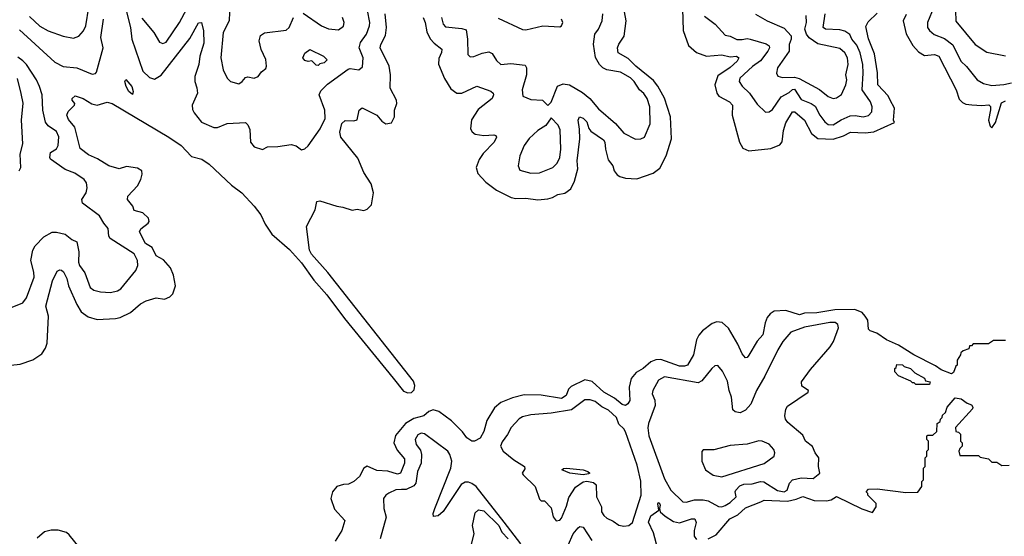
# Model space of a CAD drawing. Extents: x 1954683 to 2060285, y 904798 to 1016299.
# Tile 236 of 256: x 1963427 to 1969259, y 991281 to 994341. Entities that reach past the tile are written whole.
import ezdxf

# ---------------------------------------------------------------- set-up
doc = ezdxf.new("R2010")
doc.units = 0

msp = doc.modelspace()

# ---------------------------------------------------------------- linework, layer by layer
at = {"layer": '0CON10XD'}
for points in [[(1967349.1, 994535), (1967356.2, 994276.2), (1967388.2, 994188.2), (1967435, 994147.5), (1967495, 994125.6), (1967585, 994133.5), (1967635, 994121.1), (1967672.5, 994125), (1967687.1, 994115), (1967676.5, 994095), (1967635, 994057.5), (1967562, 994008), (1967544.4, 993955), (1967555.4, 993905), (1967568.4, 993888.4), (1967630.8, 993855), (1967649.5, 993835), (1967646.4, 993775), (1967691.1, 993615), (1967710.5, 993580.5), (1967745, 993563.5), (1967875, 993578.5), (1967929.6, 993600.4), (1967943.1, 993616.9), (1967950.3, 993685), (1967965, 993730), (1968005, 993795.8), (1968017.1, 993795), (1968075, 993745.5), (1968116.5, 993666.5), (1968155, 993637.4), (1968245, 993633.6), (1968306.2, 993653.8), (1968347.5, 993675), (1968435, 993670.4), (1968485, 993677.7), (1968608.3, 993731.7), (1968601.4, 993745), (1968607.6, 993817.6), (1968581.9, 993865), (1968570, 993890), (1968508.8, 993955), (1968506.8, 994026.8), (1968488.9, 994138.9), (1968455, 994226.7), (1968439.3, 994300.7), (1968451.7, 994328.3), (1968505, 994380)], [(1965816.6, 994355), (1965828.4, 994325), (1965838.4, 994268.4), (1965858.6, 994228.6), (1965882, 994202), (1965926.9, 994166.9), (1965925, 994146.7), (1965908.5, 994111.5), (1965908.2, 994078.2), (1965943.3, 993993.3), (1965980.9, 993930.9), (1966015, 993906.5), (1966044.6, 993905.4), (1966135, 993946.9), (1966217.1, 993917.1), (1966230.8, 993905), (1966233.1, 993895), (1966225.5, 993875), (1966141.8, 993808.2), (1966102.7, 993747.3), (1966097.5, 993695), (1966107.4, 993677.4), (1966125, 993663.5), (1966175, 993654.5), (1966235, 993658.9), (1966246.7, 993655), (1966250.8, 993645), (1966237.8, 993615), (1966171.7, 993548.3), (1966147.2, 993512.8), (1966129.5, 993465), (1966139.4, 993429.4), (1966188.2, 993378.2), (1966251.3, 993331.3), (1966338.5, 993288.5), (1966365, 993282.7), (1966425, 993284.5), (1966495, 993274.5), (1966555, 993280), (1966582.7, 993287.3), (1966615, 993305.4), (1966656.1, 993313.9), (1966690.4, 993339.6), (1966713.8, 993385), (1966731.7, 993458.3), (1966729.3, 993505), (1966744.7, 993635), (1966743.4, 993693.4), (1966734.7, 993745.3), (1966742, 993765), (1966765, 993758.5), (1966785, 993735.5), (1966797.1, 993697.1), (1966810.2, 993680.2), (1966885, 993629.2), (1966892.2, 993615), (1966895.5, 993575), (1966911.5, 993511.5), (1966939.4, 993475), (1966948.6, 993445), (1966965, 993422), (1966981.3, 993411.3), (1967015, 993402.9), (1967082.4, 993397.6), (1967178.2, 993431.8), (1967217.5, 993462.5), (1967255.4, 993534.6), (1967287.5, 993635), (1967280.9, 993765), (1967246.8, 993876.8), (1967207.3, 993947.3), (1967179.9, 993979.9), (1967075.7, 994065), (1967030.9, 994110.9), (1966971.9, 994145), (1966968.1, 994175), (1966975, 994196), (1967006.5, 994243.5), (1967018.6, 994335), (1966994.3, 994465)], [(1963485, 994360.8), (1963545, 994303.3), (1963595, 994274.1), (1963685, 994243.5), (1963745, 994231.1), (1963777.4, 994242.6), (1963805, 994274.3), (1963819.2, 994305), (1963836.9, 994415)], [(1964046.6, 994435), (1964082.5, 994295), (1964090.2, 994225), (1964156.5, 994036.5), (1964195, 993998.5), (1964225, 993989.6), (1964265, 994012), (1964435, 994228.9), (1964485, 994323.3), (1964503.8, 994325), (1964515.6, 994275.6), (1964517.3, 994202.7), (1964493.1, 994125), (1964486.8, 994075), (1964463.4, 994005), (1964463.8, 993975), (1964476.8, 993936.8), (1964479.7, 993905), (1964447.7, 993835), (1964449.4, 993809.4), (1964459.1, 993789.1), (1964503.1, 993735), (1964577.4, 993702.6), (1964597.8, 993702.2), (1964655, 993726.4), (1964765, 993732.5), (1964778.6, 993718.6), (1964790.2, 993690.2), (1964794.5, 993615), (1964815, 993587.8), (1964865, 993572.5), (1964895, 993588), (1964955, 993590), (1965035, 993602), (1965065, 993594), (1965095, 993570), (1965115, 993576.7), (1965135, 993593.9), (1965206.1, 993695), (1965236.1, 993756.1), (1965234.6, 993804.6), (1965201.2, 993895), (1965209.8, 993920.2), (1965249.9, 993960.1), (1965371.4, 994048.6), (1965385, 994052.2), (1965435, 994044.2), (1965457.8, 994062.2), (1965460.8, 994115), (1965436.8, 994175), (1965445.2, 994205), (1965481.6, 994255), (1965499.1, 994305), (1965500.7, 994325), (1965486.7, 994395)], [(1964151, 994351), (1964220.6, 994265), (1964255, 994208), (1964275, 994200), (1964295, 994208.9), (1964373.8, 994325), (1964416.9, 994405)], [(1964669.6, 994385), (1964667.5, 994335), (1964632.2, 994265), (1964618.8, 994115), (1964631.1, 994045), (1964654.6, 993994.6), (1964674.5, 993974.5), (1964725, 993960.6), (1964745, 993974.2), (1964765, 993999.2), (1964777.7, 994002.3), (1964815.6, 993994.4), (1964840, 994005), (1964858.8, 994031.2), (1964885, 994052.5), (1964888.8, 994065), (1964884, 994105), (1964857.8, 994165), (1964845.6, 994215), (1964852, 994248), (1964876.5, 994263.5), (1965005, 994278.1), (1965022.2, 994295), (1965048.9, 994355)], [(1965105, 994379.4), (1965214.2, 994305), (1965255, 994287.5), (1965315, 994280.8), (1965345, 994303.3), (1965349.4, 994325), (1965339.6, 994355)], [(1968840.8, 994415), (1968803.8, 994325), (1968804.6, 994295), (1968815, 994277.1), (1968843.8, 994253.8), (1968905, 994229.7), (1968953.1, 994193.1), (1969001.2, 994095), (1969034.6, 994064.6), (1969098.9, 993985), (1969135, 993962.1), (1969185, 993952), (1969255, 993956.5), (1969302, 993968)], [(1968968.8, 994395), (1968972.5, 994332.5), (1969085.5, 994195), (1969155, 994149.5), (1969265, 994126.7)], [(1963425, 994280.9), (1963635, 994090), (1963685, 994062.9), (1963765, 994055.8), (1963855, 994019.3), (1963875, 994021.5), (1963880.6, 994030.6), (1963921.9, 994175), (1963907.8, 994235), (1963923.1, 994345)], [(1965637.8, 992217.8), (1965700.9, 992140.9), (1965725, 992130.7), (1965746.6, 992133.4), (1965762.3, 992147.7), (1965766.5, 992175), (1965759.9, 992199.9), (1965252.5, 992842.5), (1965155, 992951.8), (1965142.9, 992975), (1965125.7, 993115), (1965176.2, 993213.8), (1965185.8, 993264.2), (1965205, 993267.3), (1965305, 993235.7), (1965340.9, 993230.9), (1965395, 993212), (1965425, 993218.1), (1965465, 993210.9), (1965485, 993217.9), (1965510.9, 993245), (1965522.5, 993315), (1965508.8, 993368.8), (1965464.6, 993435), (1965430, 993520), (1965328.6, 993645), (1965322.5, 993675), (1965335, 993726), (1965355, 993744.4), (1965405, 993742.5), (1965425, 993748.8), (1965438.1, 993805), (1965455, 993819.4), (1965541.2, 993775), (1965570.7, 993740.7), (1965595, 993723.3), (1965629.8, 993730.2), (1965646.5, 993765), (1965647.5, 993805), (1965660.5, 993845), (1965657.8, 993865), (1965621.2, 993935), (1965622.3, 994015), (1965615.6, 994065), (1965561.8, 994175), (1965565.5, 994195), (1965592.4, 994247.6), (1965600, 994295), (1965591.2, 994375)], [(1965925.4, 994355), (1965934.3, 994314.3), (1965949.1, 994299.1), (1966045, 994289.6), (1966070.3, 994280.3), (1966079.6, 994225), (1966080.6, 994135), (1966095, 994121.9), (1966117.1, 994122.9), (1966166.7, 994143.3), (1966205, 994150.9), (1966225, 994140.6), (1966250.2, 994100.2), (1966276.4, 994076.4), (1966335, 994080.9), (1966420.9, 994070.9), (1966428.1, 994055), (1966428.5, 994015), (1966402.2, 993925), (1966407.5, 993887.5), (1966455, 993867.5), (1966522.5, 993865), (1966555, 993832.5), (1966575, 993852.5), (1966612.8, 993947.2), (1966645, 993961.7), (1966683.3, 993955), (1966760, 993910), (1966804.4, 993874.4), (1966855, 993813.5), (1966956.6, 993726.6), (1967005, 993668.5), (1967075, 993633.1), (1967105.6, 993634.4), (1967128, 993645), (1967161.8, 993725), (1967159.7, 993825), (1967144.1, 993875), (1967124.4, 993904.4), (1967098, 993925), (1967066.9, 993975), (1967045, 993997.1), (1966985, 994030.8), (1966905, 994043.5), (1966880.6, 994055), (1966860.5, 994075), (1966838, 994118), (1966824.6, 994195.4), (1966832.7, 994255), (1966855.6, 994285), (1966876.4, 994335), (1966881.5, 994375)], [(1966260.4, 994350.4), (1966405, 994282.5), (1966425, 994281.4), (1966525, 994304.3), (1966625, 994298.8), (1966636.2, 994305), (1966643.3, 994325), (1966636.7, 994345)], [(1967482.7, 994362.7), (1967546, 994315), (1967605, 994250), (1967635, 994244.3), (1967675, 994223.9), (1967705, 994222.9), (1967735, 994230.3), (1967753.9, 994226.1), (1967849, 994199), (1967866.6, 994186.6), (1967867.9, 994175), (1967857.5, 994155), (1967815, 994096.6), (1967766.8, 994063.2)], [(1967766.8, 994063.2), (1967691.5, 993995), (1967688.2, 993975), (1967705, 993946.5), (1967750, 993905), (1967795, 993840), (1967845, 993794.2), (1967865, 993796), (1967885, 993808.6), (1967936.2, 993883.8), (1967985, 993910.2), (1968005, 993928.5), (1968015, 993929.6), (1968055, 993868.8), (1968115.2, 993845.2), (1968138.8, 993828.8), (1968166, 993775), (1968195.7, 993735.7), (1968215, 993720), (1968245, 993718.4), (1968292.1, 993747.9), (1968345, 993771.1), (1968375, 993773.8), (1968423.5, 993766.5), (1968455, 993773.6), (1968474.3, 993795), (1968476.9, 993825), (1968465.9, 993855), (1968416.2, 993925), (1968423.5, 994025), (1968420.2, 994075), (1968405, 994144.4), (1968385, 994190.4), (1968356.5, 994226.6), (1968344, 994254), (1968313.6, 994273.6), (1968285, 994281), (1968200, 994285), (1968186.7, 994295), (1968198.2, 994375)], [(1967784, 994374), (1967854.8, 994334.8), (1967955, 994291.2), (1967995.3, 994245), (1967995.3, 994225), (1967984.3, 994195), (1967985.3, 994155), (1967915.5, 994055), (1967910, 994025), (1967916.7, 994006.7), (1967945, 993998.5), (1968015, 994000.2), (1968043.1, 993993.1), (1968165, 993927.1), (1968215, 993886.2), (1968245, 993874.6), (1968265, 993879.1), (1968295, 993898.1), (1968320.6, 993955), (1968325.3, 993985), (1968319.6, 994015), (1968334.7, 994075), (1968329.3, 994115), (1968313.9, 994145), (1968285, 994169.7), (1968155, 994197.2), (1968102.7, 994232.7), (1968086.2, 994255), (1968076.5, 994285), (1968086.7, 994325), (1968084.6, 994365)], [(1968677.9, 994372.1), (1968660, 994335), (1968678.2, 994258.2), (1968717.6, 994187.6), (1968751.4, 994151.4), (1968785, 994128.1), (1968845, 994134.4), (1968870, 994125), (1968972.7, 993925), (1968991.2, 993871.2), (1969010.7, 993850.7), (1969030.5, 993840.5), (1969066.7, 993836.7), (1969125, 993833.1), (1969167.6, 993837.6), (1969177.7, 993827.7), (1969177.3, 993807.3), (1969166, 993745), (1969175, 993710), (1969185, 993700), (1969207.3, 993732.7), (1969241.9, 993848.1), (1969265, 993860.8)], [(1965195, 994070), (1965181.7, 994071.7), (1965157.5, 994097.5), (1965135, 994092.5), (1965115, 994100), (1965104.3, 994115), (1965115, 994142), (1965145, 994163.8), (1965226.2, 994125), (1965247, 994103), (1965230, 994085), (1965205, 994080), (1965195, 994070)], [(1963382.4, 992637.6), (1963445, 992664.4), (1963467.1, 992692.9), (1963511.6, 992815), (1963511.3, 992845), (1963493.3, 992915), (1963504.1, 992975.9), (1963517.7, 993002.3), (1963568.6, 993055), (1963618.1, 993081.9), (1963645, 993082.3), (1963695, 993069.6), (1963735, 993039.1), (1963766, 993026), (1963777.5, 992965), (1963775.3, 992905), (1963780.7, 992885), (1963811.7, 992841.7), (1963843.8, 992755), (1963865, 992738.2), (1963905, 992728.2), (1963965.4, 992724.6), (1964005, 992734.6), (1964025, 992747.5), (1964114.6, 992855), (1964125.5, 992885), (1964123.8, 992915), (1964104.3, 992955), (1963963.3, 993045), (1963955, 993058.8), (1963951.6, 993105), (1963925.5, 993135), (1963899.2, 993179.2), (1963798.6, 993255), (1963795.6, 993275), (1963819.4, 993315), (1963825.6, 993345), (1963821.4, 993375), (1963808.6, 993395), (1963752.4, 993432.4), (1963695, 993452.9), (1963610, 993515), (1963605.6, 993525.6), (1963609.4, 993555), (1963645, 993576.9), (1963654.5, 993595), (1963657.8, 993647.8), (1963645, 993679.4), (1963595, 993712.5), (1963578.9, 993735), (1963562.8, 993805), (1963560.6, 993895), (1963544.8, 993945), (1963525.4, 993985), (1963466.3, 994075), (1963445, 994097.7), (1963415, 994119.4)], [(1963423.3, 993445), (1963434.2, 993465.8), (1963430, 993545), (1963444.4, 993605.6), (1963436.9, 993745), (1963447, 993847), (1963434.4, 993904.4), (1963412.7, 993992.7)], [(1964095, 993897.5), (1964073.8, 993915), (1964056.7, 993945), (1964050, 993975), (1964055, 993986.7), (1964090, 993945), (1964098, 993915), (1964095, 993897.5)], [(1963375, 992294.3), (1963429.1, 992300.9), (1963505, 992326.9), (1963558.6, 992361.4), (1963580, 992395), (1963588.5, 992425), (1963597.5, 992585), (1963581.9, 992645), (1963620, 992795), (1963649.5, 992850.5), (1963665, 992860), (1963675, 992857.8), (1963687, 992847), (1963705, 992807.5), (1963715.2, 992765.2), (1963764.1, 992654.1), (1963790.8, 992610.7), (1963831.2, 992581.2), (1963885, 992564.5), (1963995, 992570.4), (1964022.4, 992577.6), (1964083.6, 992606.4), (1964142.6, 992657.4), (1964176, 992675), (1964235, 992693.3), (1964285, 992685.6), (1964315, 992698.6), (1964333.5, 992716.5), (1964348.5, 992765), (1964337, 992827), (1964320.7, 992870.7), (1964278.5, 992918.5), (1964235, 992942.5), (1964211.6, 992991.6), (1964172.7, 993015), (1964135.8, 993085), (1964145, 993102), (1964187.5, 993135), (1964192.9, 993145), (1964189.4, 993165), (1964155, 993197.8), (1964105, 993210.8), (1964096.6, 993236.6), (1964065.8, 993275), (1964068, 993295), (1964123.4, 993356.6), (1964144.4, 993395), (1964151.4, 993425), (1964149.2, 993445), (1964125, 993461.1), (1964059.5, 993470.5), (1964015, 993457.3), (1963955, 993474.8), (1963887.1, 993517.1), (1963835, 993540), (1963785, 993578), (1963753.5, 993705), (1963715, 993750.6), (1963705.6, 993775), (1963713.6, 993796.4), (1963751.2, 993835), (1963753.3, 993845), (1963737.5, 993865), (1963736.7, 993875), (1963755, 993890), (1963803.3, 993875), (1963853.5, 993843.5), (1963885, 993834.2), (1963945, 993853.1), (1963974, 993845), (1964310.6, 993645), (1964383.1, 993595), (1964445, 993531.4), (1964505, 993515.3), (1964548.9, 993485), (1964680.9, 993360.9), (1964743.3, 993315), (1964815, 993236.4), (1964854.5, 993185), (1964879.6, 993129.6), (1964921, 993071), (1965025, 992979.6), (1965095, 992900.9), (1965169, 992799), (1965245, 992711.2), (1965351, 992571), (1965637.8, 992217.8)], [(1966455, 993431.9), (1966505, 993434.4), (1966585, 993466.2), (1966609.8, 993490.2), (1966626.1, 993525), (1966632.1, 993575), (1966628.7, 993688.7), (1966615.6, 993715.6), (1966575, 993760), (1966544, 993715), (1966495, 993684.3), (1966445, 993637.5), (1966414.4, 993595), (1966390, 993535), (1966379.2, 993475), (1966389.7, 993449.7), (1966455, 993431.9)], [(1969265, 992440), (1969195, 992440), (1969165, 992420), (1969075, 992420), (1969065, 992410), (1969051.7, 992408.3), (1969048.3, 992391.7), (1969015, 992380), (1969001.7, 992368.3), (1969000, 992355), (1968980, 992325), (1968980, 992295), (1968971.7, 992288.3), (1968958.3, 992251.7), (1968945, 992242.5), (1968885, 992267.5), (1968850.7, 992290.7), (1968722.5, 992355), (1968632.9, 992412.9), (1968561.2, 992445), (1968503.7, 992483.7), (1968465, 992497.5), (1968455, 992507.5), (1968450.7, 992560.7), (1968434.6, 992585), (1968417.3, 992607.3), (1968373.5, 992623.5), (1968255, 992622.7), (1968147.5, 992605), (1968075, 992603.3), (1968045, 992592.4), (1967965, 992618.2), (1967896.4, 992613.6), (1967871.7, 992598.3), (1967853.6, 992576.4), (1967841.5, 992545), (1967828.8, 992475), (1967794.1, 992435.9), (1967745, 992352.9), (1967735, 992340), (1967725, 992338.9), (1967705, 992361.9), (1967679.4, 992419.4), (1967624.2, 992514.2), (1967587.3, 992547.3), (1967555, 992551.8), (1967529.1, 992540.9), (1967471.4, 992498.6), (1967448.4, 992471.6), (1967435.8, 992445), (1967417.2, 992355), (1967382.2, 992295), (1967365, 992288.1), (1967335, 992288.4), (1967225, 992327.5), (1967193.7, 992326.3), (1967165.4, 992315), (1967120.4, 992275), (1967078.8, 992251.2), (1967047.7, 992215), (1967036.3, 992165), (1967041.1, 992085), (1967029.2, 992065), (1967015, 992055.4), (1966995, 992062.2), (1966948.8, 992098.8), (1966886.4, 992135), (1966818.4, 992198.4), (1966775, 992207.5), (1966692.6, 992167.4), (1966678.2, 992151.8), (1966663.1, 992115), (1966635, 992096.7), (1966515, 992116.2), (1966415, 992118.9), (1966345, 992101.3), (1966275.7, 992074.3), (1966238.2, 992041.8), (1966193.2, 991966.8), (1966175, 991901.2), (1966155, 991861.2), (1966120, 991845), (1966105, 991843.5), (1966075, 991863.8), (1966049.9, 991899.9), (1965984.8, 991964.8), (1965909.9, 992019.9), (1965875, 992030), (1965849.2, 992020.8), (1965820.5, 991995), (1965760.6, 991979.4), (1965711.8, 991948.2), (1965651.9, 991878.1), (1965642.5, 991835), (1965662, 991792), (1965705, 991740), (1965706, 991715), (1965682.3, 991655), (1965665, 991649), (1965606.4, 991666.4), (1965541.4, 991671.4), (1965483.8, 991696.2), (1965465.6, 991685), (1965440, 991635), (1965406.4, 991605), (1965375, 991590.6), (1965345, 991588.2), (1965304.7, 991575.3), (1965280, 991545), (1965269.5, 991505), (1965290.6, 991440.6), (1965351.9, 991375), (1965333.8, 991315), (1965295, 991252.7)], [(1967585, 991456.1), (1967605, 991463.5), (1967635, 991481.1), (1967670, 991515), (1967664.7, 991545), (1967668.4, 991555), (1967691.2, 991578.8), (1967715, 991590.2), (1967765, 991591), (1967815, 991604.8), (1967834.3, 991604.3), (1967915, 991551.3), (1967955, 991543.7), (1967972.5, 991555), (1967986.3, 991595), (1968005, 991616.1), (1968055, 991626.9), (1968126.9, 991623.1), (1968166.1, 991653.9), (1968158.8, 991695), (1968159.1, 991745), (1968138.2, 991775), (1968123.5, 991813.5), (1968081.1, 991845), (1968065, 991880), (1967977.3, 991955), (1967962.5, 991975), (1967957.8, 991995), (1967965.5, 992034.5), (1967975, 992050.8), (1968097.5, 992135), (1968099.2, 992145), (1968059.7, 992169.7), (1968058.3, 992195), (1968111.1, 992268.9), (1968227.2, 992402.8), (1968247, 992435), (1968277.3, 992515), (1968273.3, 992535), (1968256.4, 992546.4), (1968225, 992546.9), (1968075, 992519.5), (1967995, 992490.5), (1967947.7, 992435), (1967916.5, 992385), (1967841.1, 992228.9), (1967790, 992145), (1967756.7, 992063.3), (1967725, 992027.1), (1967695, 992011.9), (1967665, 992017.5), (1967650.7, 992030.7), (1967643.1, 992105), (1967628.5, 992145), (1967619.5, 992199.5), (1967588.6, 992258.6), (1967561.7, 992291.7), (1967545, 992290), (1967526, 992275), (1967467.9, 992202.1), (1967445, 992189.3), (1967245, 992224.5), (1967210.6, 992205), (1967176.1, 992143.9), (1967173.8, 992125), (1967188.1, 992088.1), (1967190.7, 992055), (1967150.3, 991949.7), (1967146.3, 991923.7), (1967153.2, 991875), (1967245, 991622.2), (1967282.5, 991555), (1967355, 991485.6), (1967375, 991483.8), (1967423.4, 991496.6), (1967475, 991496.6), (1967505, 991491.2), (1967565, 991457.3), (1967585, 991456.1)], [(1968815, 992180), (1968735, 992180), (1968725, 992190), (1968715, 992190), (1968705, 992200), (1968631.7, 992231.7), (1968610, 992255), (1968610, 992275), (1968618.3, 992281.7), (1968621.7, 992298.3), (1968655, 992295.7), (1968665.9, 992285.9), (1968702.5, 992275), (1968728.8, 992248.8), (1968785, 992216.7), (1968791.7, 992201.7), (1968820, 992195), (1968815, 992180)], [(1967005, 991340.9), (1967035, 991344.4), (1967057.1, 991362.9), (1967107.8, 991525), (1967105, 991606.7), (1967085, 991702.5), (1967015, 991900), (1967005, 991917.5), (1966975, 991945.6), (1966961, 991985), (1966915, 992028.6), (1966875, 992047.9), (1966835, 992079.1), (1966805, 992089.7), (1966775, 992088.5), (1966695, 992029.8), (1966575, 992010.2), (1966455, 991999.6), (1966405, 991987.7), (1966385, 991976.2), (1966337.3, 991925), (1966316.4, 991883.6), (1966285, 991840.8), (1966275.4, 991815), (1966289.4, 991785), (1966353.9, 991733.9), (1966417.3, 991695), (1966419.4, 991680.6), (1966403.3, 991655), (1966408.8, 991645), (1966479.4, 991575), (1966505, 991500), (1966515, 991490), (1966535, 991490), (1966575, 991450), (1966586.1, 991396.1), (1966605, 991373.3), (1966625, 991376.7), (1966635, 991388.8), (1966665, 991459.2), (1966678.6, 991511.4), (1966718.5, 991571.5), (1966765, 991603.3), (1966785, 991606.8), (1966825, 991598.7), (1966840.4, 991585), (1966842.8, 991515), (1966872.1, 991455), (1966873.4, 991425), (1966887.2, 991405), (1966905, 991387.6), (1966941.2, 991371.2), (1966975, 991346.5), (1967005, 991340.9)], [(1967505, 991265.4), (1967551.4, 991288.6), (1967633.6, 991385), (1967681.2, 991408.8), (1967725, 991450), (1967816, 991484), (1967835.4, 991494.6), (1967975, 991489.5), (1968025, 991500.4), (1968065, 991516.7), (1968132.4, 991492.4), (1968205, 991491.3), (1968232.4, 991497.6), (1968265, 991515.8), (1968415, 991443.8), (1968477.5, 991422.5), (1968500, 991455), (1968500, 991475), (1968450, 991525), (1968450, 991535), (1968440, 991545), (1968455, 991560), (1968505, 991562.5), (1968675, 991541.2), (1968747, 991543), (1968770, 991575), (1968770, 991605), (1968780, 991615), (1968780, 991685), (1968790, 991695), (1968790, 991745), (1968800, 991755), (1968800, 991785), (1968810, 991795), (1968810, 991845), (1968800, 991855), (1968800, 991875), (1968805, 991880), (1968835, 991880), (1968858.3, 991901.7), (1968861.7, 991948.3), (1968878.3, 991961.7), (1968880, 991975), (1968890, 991985), (1968891.7, 991998.3), (1968910, 992015), (1968920, 992045), (1968968.3, 992101.7), (1969002.5, 992095), (1969039.3, 992069.3), (1969065, 992059.2), (1969072.5, 992045), (1969070, 992035), (1968970, 991925), (1968971.7, 991901.7), (1968988.3, 991898.3), (1969000, 991885), (1969000, 991845), (1969010, 991835), (1969010, 991815), (1968995, 991800), (1968990, 991785), (1968995, 991760), (1969105, 991760), (1969115, 991750), (1969165, 991740), (1969185, 991720), (1969215, 991720), (1969245, 991700), (1969288.3, 991701.7)], [(1966395, 991235.4), (1966295.3, 991365), (1966129.5, 991575), (1966105, 991594.3), (1966085, 991601.1), (1966065, 991600.6), (1966042.4, 991587.6), (1965935, 991427.2), (1965905, 991401.5), (1965878, 991398), (1965875.6, 991415), (1965884.7, 991444.8), (1965980.8, 991685), (1965985.7, 991725.7), (1965975.1, 991765), (1965961.6, 991785), (1965825, 991888.5), (1965805, 991890.9), (1965785, 991882.2), (1965768.8, 991855), (1965774.5, 991825), (1965800.1, 991790.1), (1965806.9, 991765), (1965803.8, 991715), (1965782.6, 991665), (1965773.7, 991595), (1965760.5, 991579.5), (1965715, 991557.6), (1965688.3, 991558.3), (1965655, 991555.8), (1965613.7, 991536.3), (1965596.2, 991525), (1965582, 991505), (1965584.2, 991445), (1965596.7, 991395), (1965562.5, 991265)], [(1967585, 991633.9), (1967837.2, 991712.8), (1967896, 991755), (1967900, 991775), (1967894.2, 991795), (1967865, 991825.6), (1967825, 991844.3), (1967805, 991847.1), (1967735, 991825.6), (1967635, 991817.8), (1967537.3, 991792.7), (1967475, 991792.5), (1967467, 991783), (1967466.4, 991726.4), (1967489.2, 991675), (1967533.7, 991643.7), (1967585, 991633.9)], [(1966765, 991645.5), (1966685, 991655.6), (1966637.5, 991675), (1966646.7, 991683.3), (1966665.8, 991684.2), (1966765, 991675.4), (1966792, 991665), (1966803.3, 991655), (1966795, 991650.8), (1966765, 991645.5)], [(1967206.4, 991203.6), (1967181.1, 991301.1), (1967152, 991365), (1967165, 991402), (1967212.5, 991435), (1967206.7, 991473.3), (1967210.8, 991479.2), (1967215, 991481.2), (1967220.8, 991465), (1967216.2, 991445), (1967220, 991425), (1967249.1, 991399.1), (1967299.3, 991369.3), (1967335, 991360.9), (1967405, 991384.4), (1967425, 991384.3), (1967432.9, 991362.9), (1967421.2, 991315), (1967422.1, 991282.1), (1967435, 991261.4)], [(1966102.1, 991235), (1966118.2, 991295), (1966109.1, 991345), (1966125, 991420), (1966145, 991437.5), (1966175, 991432.5), (1966265.4, 991345.4), (1966283.3, 991305), (1966319.5, 991265)], [(1963795, 991196.9), (1963720.3, 991290.3), (1963702.9, 991302.9), (1963655, 991317.9), (1963613.1, 991316.9), (1963572.6, 991307.4), (1963529.3, 991270.7)], [(1966675, 991228.8), (1966705.7, 991295), (1966735, 991330.8), (1966745, 991339.2), (1966765, 991334.2), (1966815.4, 991255)]]:
    msp.add_lwpolyline(points, dxfattribs=at)

doc.saveas('drawing.dxf')
